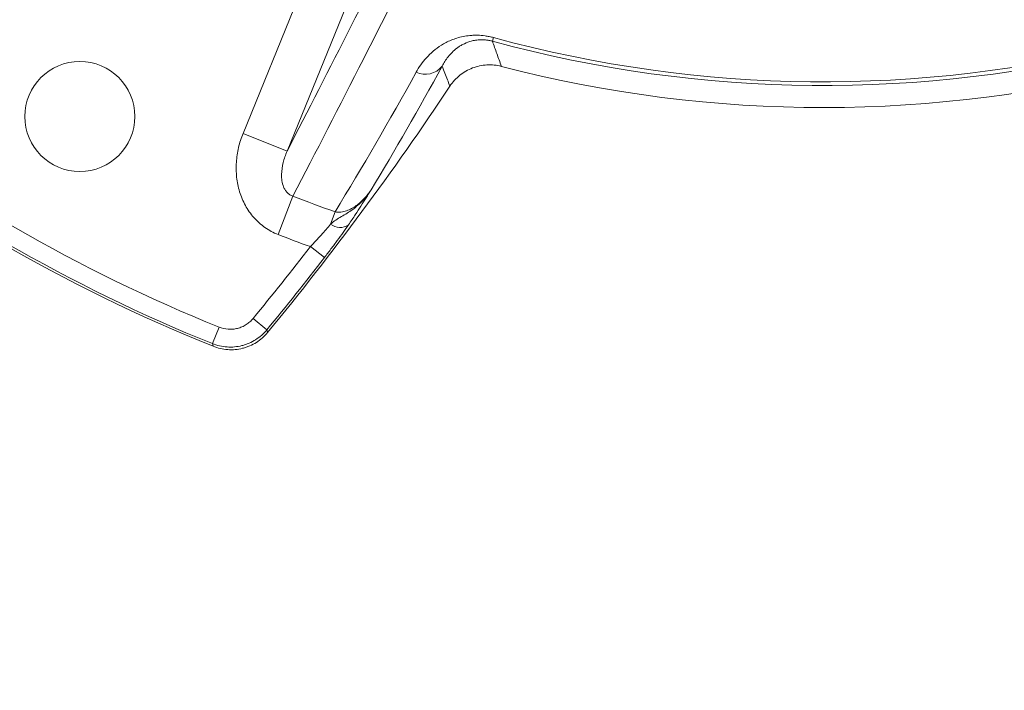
# Model space of a CAD drawing. Header units: millimetres. Extents: x 0 to 16820, y 0 to 11880.
# Tile 40 of 99: x 7908 to 8073, y 6017 to 6130. Entities that reach past the tile are written whole.
import ezdxf

# ---------------------------------------------------------------- set-up
doc = ezdxf.new("R2010")
doc.units = ezdxf.units.MM
doc.header["$LTSCALE"] = 20
doc.styles.add('SLDTEXTSTYLE0', font='TXT', dxfattribs={"width": 0.605})
doc.dimstyles.new('SLDDIMSTYLE1', dxfattribs={"dimtxt": 140, "dimasz": 100, "dimexe": 0, "dimexo": 0.0625, "dimgap": 35, "dimtad": 1, "dimtoh": 1, "dimdec": 4, "dimlfac": 20, "dimzin": 12, "dimdsep": 46, "dimtxsty": 'SLDTEXTSTYLE0', "dimsah": 1, "dimcen": 0.09, "dimadec": 1, "dimazin": 0, "dimtfac": 1, "dimtofl": 0, "dimtmove": 0, "dimatfit": 3, "dimfxl": 0, "dimfrac": 2, "dimtolj": 1, "dimtzin": 12, "dimarcsym": 0})

# ---------------------------------------------------------------- blocks, each defined once
blk = doc.blocks.new('*D9')
at = {"color": 7, "linetype": 'Continuous', "lineweight": 0}
for p, q in [((6701.68, 6330.23), (5210.96, 6330.23)), ((9384.18, 6330.23), (10874.9, 6330.23))]:
    blk.add_line(p, q, dxfattribs=at)
blk.add_arc((8042.93, 6330.23), 2801.97, 180, 0, dxfattribs=at)
for points in [[(5240.96, 6330.23), (5227.75, 6229.98), (5257.74, 6230.52)], [(10844.9, 6330.23), (10828.12, 6230.52), (10858.12, 6229.98)]]:
    blk.add_solid(points, dxfattribs=at)
at = {"color": 7, "linetype": 'Continuous', "lineweight": 0, "char_height": 140, "attachment_point": 1, "style": 'SLDTEXTSTYLE0'}
for s, insert in [('180°', (7876, 3708.73)), ('-', (7812.04, 3708.73))]:
    blk.add_mtext(s, dxfattribs=dict(at, insert=insert))

msp = doc.modelspace()

# ---------------------------------------------------------------- linework, layer by layer
at = {"color": 8, "linetype": 'Continuous', "lineweight": 0}
for p, q in [((7945.3741112, 6110.8998118), (7962.1600091, 6152.1000706)), ((7969.5585565, 6149.0857385), (7952.7726585, 6107.8854797)), ((7987.4559436, 6127.0032345), (7987.2890741, 6126.3919408)), ((7952.7726585, 6107.8854797), (7945.3741112, 6110.8998118)), ((7953.7628723, 6100.3257489), (7951.2629644, 6093.8802355)), ((7960.8328907, 6097.7072433), (7960.1001144, 6095.6318578)), ((7956.682793, 6091.849011), (7959.0549094, 6090.0191442)), ((7947.0679261, 6079.7775209), (7949.3820413, 6077.8748334)), ((7941.3436201, 6078.3178823), (7940.2231517, 6075.5394116))]:
    msp.add_line(p, q, dxfattribs=at)
at = {"color": 8, "linetype": 'Continuous', "lineweight": 0, "flags": 128}
for points in [[(7949.3820413, 6077.8748334), (7949.4191834, 6077.7243636), (7949.4941694, 6077.4207415)], [(7940.3457546, 6075.0856938), (7940.2637669, 6075.3890649), (7940.2231517, 6075.5394116)]]:
    msp.add_lwpolyline(points, dxfattribs=at)
at = {"color": 7, "linetype": 'Continuous', "lineweight": 30}
for radius in [2552, 680]:
    msp.add_circle((8042.9334284, 6330.2342175), radius, dxfattribs=at)
at = {"color": 7, "linetype": 'Continuous', "lineweight": 0}
msp.add_circle((7917.9334284, 6113.7278666), 9.25, dxfattribs=at)
at = {"color": 8, "linetype": 'Continuous', "lineweight": 0}
for centre, radius, start, end in [((8042.9334284, 6330.2342175), 210.6669974, 254.731537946, 284.083746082), ((8042.9334284, 6330.2342175), 211.3006577, 254.731537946, 284.237454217), ((7975.9861852, 6124.5166917), 3.6863903, 245.409031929, 320.830815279), ((8042.9334284, 6330.2342175), 271.6290285, 231.962645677, 248.037354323), ((8042.9334284, 6330.2342175), 274.6249171, 231.962645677, 248.037354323), ((8042.9334284, 6330.2342175), 246.5954015, 248.801096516, 250.552911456), ((7961.6819559, 6097.5993005), 2.5244907, 231.20040749, 303.771481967), ((8042.9334284, 6330.2342175), 253.5087351, 248.801096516, 250.109266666), ((7563.4566122, 6395.1863854), 496.6290285, 320.572632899, 322.353159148), ((7563.4566122, 6395.1863854), 499.6249171, 320.572632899, 322.353159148)]:
    msp.add_arc(centre, radius, start, end, dxfattribs=at)
at = {"color": 7, "linetype": 'Continuous', "lineweight": 0}
for centre, radius, start, end in [((8042.9334284, 6330.2342175), 215, 255.421829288, 284.660267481), ((7563.4566122, 6395.1863854), 500, 320.540599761, 326.448023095), ((8042.9334284, 6330.2342175), 275, 231.289173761, 248.096399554)]:
    msp.add_arc(centre, radius, start, end, dxfattribs=at)
at = {"color": 8, "linetype": 'Continuous', "lineweight": 0}
for points, knots in [([(7952.7726585, 6107.8854797), (7956.2980276, 6114.7298624), (7959.8929739, 6121.7614995), (7967.2206156, 6136.1969971), (7970.9520473, 6143.5983518), (7974.7516063, 6151.184715)], [0, 0, 0, 0, 0.5, 0.5, 1, 1, 1, 1]), ([(7977.9579488, 6147.7913978), (7973.7574985, 6139.4358022), (7969.6414459, 6131.3024411), (7961.5750232, 6115.477062), (7957.6266344, 6107.788908), (7953.7628723, 6100.3257489)], [0, 0, 0, 0, 0.5, 0.5, 1, 1, 1, 1]), ([(7974.4521401, 6121.1646507), (7974.9282165, 6122.0325309), (7975.5030897, 6122.8543985), (7976.5474029, 6124.0026716), (7976.9261582, 6124.3711984), (7977.7579485, 6125.0738935), (7978.2106928, 6125.4081929), (7979.2140951, 6126.0317278), (7979.7689136, 6126.3227118), (7980.6798731, 6126.6972106), (7980.9972764, 6126.8120899), (7981.6657733, 6127.0175293), (7982.0172162, 6127.1079596), (7982.7464379, 6127.2550975), (7983.1257205, 6127.3123965), (7983.7219963, 6127.3680942), (7983.9253376, 6127.3815919), (7984.3424946, 6127.3970171), (7984.5569025, 6127.3988656), (7985.2039084, 6127.3849344), (7985.6442331, 6127.3500888), (7986.3204197, 6127.2532916), (7986.5492212, 6127.2133497), (7987.0036109, 6127.1191854), (7987.2301234, 6127.0648784), (7987.4559436, 6127.0032345)], [0, 0, 0, 0, 0.25, 0.25, 0.375, 0.375, 0.5, 0.5, 0.625, 0.625, 0.6875, 0.6875, 0.75, 0.75, 0.8125, 0.8125, 0.84375, 0.84375, 0.875, 0.875, 0.9375, 0.9375, 0.96875, 0.96875, 1, 1, 1, 1]), ([(7987.2890741, 6126.3919408), (7987.0986053, 6126.4441378), (7986.9082462, 6126.4876758), (7986.5277356, 6126.5581248), (7986.3399438, 6126.5844617), (7985.9794258, 6126.6207658), (7985.8048133, 6126.6310837), (7985.4649785, 6126.6386746), (7985.2986287, 6126.6358243), (7984.8249908, 6126.6114247), (7984.5396854, 6126.5749472), (7984.0068132, 6126.4768691), (7983.7596656, 6126.4149916), (7983.0596041, 6126.2017264), (7982.6582535, 6126.0271185), (7982.1123716, 6125.7380352), (7981.940194, 6125.6368281), (7981.6146606, 6125.4284524), (7981.4608468, 6125.3210324), (7980.7287279, 6124.7705473), (7980.2568043, 6124.2889085), (7979.4509787, 6123.275063), (7979.1195062, 6122.7419961), (7978.8441857, 6122.1883218)], [0, 0, 0, 0, 0.03125, 0.03125, 0.0625, 0.0625, 0.09375, 0.09375, 0.125, 0.125, 0.1875, 0.1875, 0.25, 0.25, 0.375, 0.375, 0.4375, 0.4375, 0.5, 0.5, 0.75, 0.75, 1, 1, 1, 1]), ([(7987.2890741, 6126.3919408), (7987.5377668, 6125.6987158), (7987.7867596, 6125.0067185), (7988.036045, 6124.3159173), (7988.29631, 6123.5946903), (7988.556894, 6122.874767), (7988.8177888, 6122.1561131)], [0.001065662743, 0.001065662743, 0.001065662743, 0.001065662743, 0.035669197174, 0.035669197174, 0.035669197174, 0.071796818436, 0.071796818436, 0.071796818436, 0.071796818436]), ([(7980.1490019, 6118.839769), (7979.8686149, 6119.5565854), (7979.5883959, 6120.2747105), (7979.3083498, 6120.9941813), (7979.1535753, 6121.3918149), (7978.9988537, 6121.7898596), (7978.8441857, 6122.1883218)], [0, 0, 0, 0, 0.036128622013, 0.036128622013, 0.036128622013, 0.056096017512, 0.056096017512, 0.056096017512, 0.056096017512]), ([(7951.2629644, 6093.8802355), (7950.4728538, 6094.1866818), (7949.7390073, 6094.5811489), (7948.7177563, 6095.2972508), (7948.3907079, 6095.5568656), (7947.7638739, 6096.1187459), (7947.465084, 6096.4207683), (7946.6361574, 6097.3612215), (7946.1625205, 6098.0423754), (7945.5614244, 6099.1391327), (7945.3788789, 6099.5187032), (7945.053232, 6100.2972584), (7944.9121195, 6100.6910156), (7944.5484952, 6101.8846081), (7944.3851816, 6102.6966579), (7944.2494909, 6103.9372806), (7944.2226166, 6104.3546089), (7944.2055712, 6105.1968386), (7944.2155785, 6105.6173548), (7944.2977624, 6106.8673683), (7944.4215835, 6107.6897467), (7944.799764, 6109.3137706), (7945.0560727, 6110.1192001), (7945.3741112, 6110.8998118)], [0, 0, 0, 0, 0.125, 0.125, 0.1875, 0.1875, 0.25, 0.25, 0.375, 0.375, 0.4375, 0.4375, 0.5, 0.5, 0.625, 0.625, 0.6875, 0.6875, 0.75, 0.75, 0.875, 0.875, 1, 1, 1, 1]), ([(7952.7726585, 6107.8854797), (7952.4999416, 6107.2699865), (7952.2783016, 6106.6367605), (7951.9549204, 6105.3287189), (7951.8519346, 6104.6483685), (7951.8395359, 6103.6199862), (7951.8589094, 6103.2749439), (7951.9661618, 6102.5783403), (7952.0538869, 6102.2280018), (7952.2637165, 6101.7198824), (7952.3468421, 6101.5537848), (7952.5437873, 6101.2367675), (7952.6595592, 6101.0834045), (7952.9229683, 6100.8063472), (7953.0726874, 6100.6805295), (7953.4012712, 6100.4699673), (7953.5765794, 6100.386822), (7953.7628723, 6100.3257489)], [0, 0, 0, 0, 0.25, 0.25, 0.5, 0.5, 0.625, 0.625, 0.75, 0.75, 0.8125, 0.8125, 0.875, 0.875, 0.9375, 0.9375, 1, 1, 1, 1]), ([(7960.1001144, 6095.6318578), (7960.3844619, 6095.8886039), (7960.6712823, 6096.1193433), (7961.2684733, 6096.537394), (7961.579784, 6096.7248604), (7962.2186722, 6097.0945259), (7962.5446479, 6097.2784062), (7963.1855628, 6097.6729493), (7963.5001006, 6097.8829494), (7964.4091427, 6098.5565086), (7964.9717642, 6099.0644385), (7966.0008383, 6100.166025), (7966.4685375, 6100.7588984), (7966.8894393, 6101.3813387)], [0, 0, 0, 0, 0.125, 0.125, 0.25, 0.25, 0.375, 0.375, 0.5, 0.5, 0.75, 0.75, 1, 1, 1, 1]), ([(7960.8328907, 6097.7072433), (7961.1694363, 6097.6259332), (7961.502843, 6097.6169198), (7962.1589963, 6097.6879086), (7962.4739946, 6097.7681944), (7963.3667166, 6098.0845788), (7963.9093647, 6098.3993136), (7964.8986829, 6099.1192645), (7965.3509219, 6099.5310781), (7966.17563, 6100.4126037), (7966.5494413, 6100.8837026), (7966.8894393, 6101.3813387)], [0, 0, 0, 0, 0.125, 0.125, 0.25, 0.25, 0.5, 0.5, 0.75, 0.75, 1, 1, 1, 1]), ([(7963.0852746, 6095.5007892), (7963.5146423, 6096.1193134), (7963.8947179, 6096.6814359), (7964.5844917, 6097.724303), (7964.8957193, 6098.207055), (7965.4912468, 6099.1417771), (7965.7756202, 6099.5938143), (7966.1967669, 6100.267022), (7966.3360528, 6100.4903787), (7966.5441114, 6100.8248061), (7966.6133156, 6100.9361763), (7966.7515268, 6101.1588314), (7966.8209898, 6101.2708526), (7966.8894393, 6101.3813387)], [0, 0, 0, 0, 0.25, 0.25, 0.5, 0.5, 0.75, 0.75, 0.875, 0.875, 0.9375, 0.9375, 1, 1, 1, 1]), ([(7956.682793, 6091.849011), (7956.9960089, 6092.1772914), (7957.3041206, 6092.504542), (7957.9102314, 6093.1569596), (7958.2099173, 6093.483998), (7959.08103, 6094.4483954), (7959.6155314, 6095.0585627), (7960.1001144, 6095.6318578)], [0, 0, 0, 0, 0.25, 0.25, 0.5, 0.5, 1, 1, 1, 1]), ([(7963.0852746, 6095.5007892), (7962.5167677, 6094.6818283), (7961.8889472, 6093.8040402), (7961.0328688, 6092.6390755), (7960.8578553, 6092.4024219), (7960.5059207, 6091.9295064), (7960.3283377, 6091.6923391), (7959.7908064, 6090.9787754), (7959.4261011, 6090.5003322), (7959.0549094, 6090.0191442)], [0, 0, 0, 0, 0.5, 0.5, 0.625, 0.625, 0.75, 0.75, 1, 1, 1, 1]), ([(7941.3436201, 6078.3178823), (7941.8364507, 6078.1191394), (7942.3471393, 6078.0022739), (7943.139731, 6077.9487439), (7943.4047575, 6077.9520865), (7943.9266992, 6077.9997445), (7944.1851573, 6078.0439425), (7944.6969337, 6078.1740069), (7944.9491528, 6078.2600477), (7945.4307675, 6078.467998), (7945.6624335, 6078.590412), (7946.1072631, 6078.8725609), (7946.3208249, 6079.0331055), (7946.7158859, 6079.3824902), (7946.8991808, 6079.5722869), (7947.0679261, 6079.7775209)], [0, 0, 0, 0, 0.25, 0.25, 0.375, 0.375, 0.5, 0.5, 0.625, 0.625, 0.75, 0.75, 0.875, 0.875, 1, 1, 1, 1]), ([(7949.3820413, 6077.8748334), (7949.1118755, 6077.5467523), (7948.818453, 6077.2433677), (7948.1861212, 6076.6849014), (7947.8443449, 6076.4282949), (7947.1325265, 6075.9772975), (7946.761844, 6075.7816129), (7946.1839286, 6075.5322654), (7945.9876248, 6075.4565467), (7945.5875237, 6075.3202318), (7945.3831198, 6075.2595482), (7944.769089, 6075.1034945), (7944.3556269, 6075.032729), (7943.5206685, 6074.9562628), (7943.0967121, 6074.9507477), (7941.8287675, 6075.0357388), (7941.0117066, 6075.2221027), (7940.2231517, 6075.5394116)], [0, 0, 0, 0, 0.125, 0.125, 0.25, 0.25, 0.375, 0.375, 0.4375, 0.4375, 0.5, 0.5, 0.625, 0.625, 0.75, 0.75, 1, 1, 1, 1])]:
    msp.add_open_spline(points, degree=3, knots=knots, dxfattribs=at)
for points in [[(7978.8441857, 6122.1883218), (7974.920808, 6115.0079272), (7970.9270546, 6108.0751079), (7966.8894393, 6101.3813387)], [(7960.8328907, 6097.7072433), (7965.4365592, 6105.2141606), (7969.9893338, 6113.029021), (7974.4521401, 6121.1646507)]]:
    msp.add_open_spline(points, degree=3, dxfattribs=at)
at = {"color": 7, "linetype": 'Continuous', "lineweight": 0}
for points, knots in [([(7988.8177888, 6122.1561131), (7988.012152, 6122.365638), (7987.1954813, 6122.4469639), (7985.9541144, 6122.3788609), (7985.5417227, 6122.3236382), (7984.7384502, 6122.152374), (7984.3446615, 6122.0362146), (7983.5730437, 6121.7418124), (7983.1949801, 6121.5626519), (7982.4810972, 6121.1539331), (7982.1417514, 6120.923244), (7981.4983669, 6120.4090331), (7981.1927252, 6120.1233387), (7980.6339554, 6119.5125971), (7980.3790445, 6119.1866414), (7980.1490019, 6118.839769)], [0, 0, 0, 0, 0.25, 0.25, 0.375, 0.375, 0.5, 0.5, 0.625, 0.625, 0.75, 0.75, 0.875, 0.875, 1, 1, 1, 1]), ([(7940.3457546, 6075.0856938), (7941.1336128, 6074.7689193), (7941.9498388, 6074.5828554), (7943.2163592, 6074.4981175), (7943.6399192, 6074.5036815), (7944.4739522, 6074.5802009), (7944.8869248, 6074.6509669), (7945.5001818, 6074.8069708), (7945.7043439, 6074.8676349), (7946.1040175, 6075.0039211), (7946.3000993, 6075.0796187), (7946.8773281, 6075.3288758), (7947.2475253, 6075.5244648), (7947.9583399, 6075.9751536), (7948.2996964, 6076.2316128), (7948.9312765, 6076.789755), (7949.2243351, 6077.0929333), (7949.4941694, 6077.4207415)], [0, 0, 0, 0, 0.25, 0.25, 0.375, 0.375, 0.5, 0.5, 0.5625, 0.5625, 0.625, 0.625, 0.75, 0.75, 0.875, 0.875, 1, 1, 1, 1])]:
    msp.add_open_spline(points, degree=3, knots=knots, dxfattribs=at)

# ---------------------------------------------------------------- dimensions: what is measured, and where the dimension line sits
dim = msp.add_angular_dim_2l(base=(8042.9334284, 3528.2634903), line1=((6701.6823515, 6330.2342175), (8042.9334284, 6330.2342175)), line2=((9384.1845053, 6330.2342175), (8042.9334284, 6330.2342175)), text='-<>', dimstyle='SLDDIMSTYLE1', dxfattribs=at)
dim.commit()
dim.dimension.update_dxf_attribs({"geometry": '*D9', "text_midpoint": (8042.9334284, 3528.2634903), "dimtype": 162})

doc.saveas('drawing.dxf')
